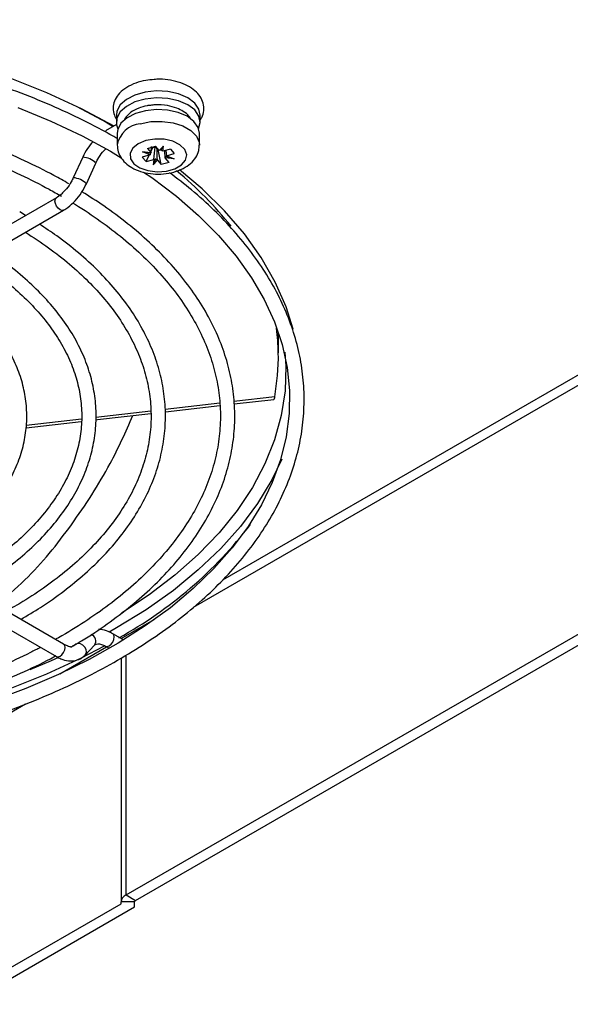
# Model space of a CAD drawing. Header units: millimetres. Extents: x 11 to 939, y -289 to 1138.
# Tile 7 of 86: x 852 to 884, y -275 to -217. Entities that reach past the tile are written whole.
import ezdxf

# ---------------------------------------------------------------- set-up
doc = ezdxf.new("R2010")
doc.units = ezdxf.units.MM

msp = doc.modelspace()

# ---------------------------------------------------------------- linework, layer by layer
at = {"color": 7, "linetype": 'Continuous', "lineweight": 25}
for p, q in [((862.114, -252.036), (923.466, -216.618)), ((855.233, -222.468), (856.976, -223.41)), ((857.57, -222.986), (857.57, -223.394)), ((862.52, -223.394), (862.52, -222.986)), ((857.581, -223.53), (856.929, -223.906)), ((856.976, -223.41), (857.379, -223.647)), ((857.62, -224.054), (857.62, -224.748)), ((862.47, -224.748), (862.47, -224.054)), ((859.408, -224.946), (859.871, -224.816)), ((859.408, -224.946), (859.632, -225.21)), ((859.633, -225.211), (859.65, -224.847)), ((859.64, -225.071), (859.716, -224.909)), ((859.682, -224.869), (859.716, -224.909)), ((859.854, -224.871), (859.716, -224.909)), ((860.094, -225.08), (859.871, -224.816)), ((860.348, -224.811), (860.094, -225.08)), ((860.201, -225.046), (860.348, -224.811)), ((860.305, -225.122), (860.348, -224.811)), ((855.587, -225.466), (855.031, -226.685)), ((857.23, -225.122), (857.856, -225.497)), ((859.559, -225.332), (859.101, -225.461)), ((859.327, -225.728), (859.101, -225.461)), ((859.109, -225.16), (859.632, -225.21)), ((859.559, -225.332), (859.109, -225.16)), ((859.59, -225.218), (859.109, -225.16)), ((859.327, -225.728), (859.509, -225.346)), ((859.562, -225.33), (859.559, -225.332)), ((859.632, -225.21), (859.633, -225.211)), ((860.219, -225.905), (860.038, -225.013)), ((860.094, -225.08), (860.096, -225.08)), ((860.303, -225.121), (860.305, -225.122)), ((860.763, -224.993), (860.305, -225.122)), ((860.457, -225.508), (860.439, -225.084)), ((860.459, -225.511), (860.457, -225.508)), ((860.682, -225.775), (860.459, -225.511)), ((860.981, -225.561), (860.459, -225.511)), ((860.498, -225.067), (860.529, -225.388)), ((860.5, -225.401), (860.981, -225.561)), ((860.529, -225.388), (860.531, -225.389)), ((860.531, -225.389), (860.989, -225.26)), ((860.531, -225.389), (860.981, -225.561)), ((860.763, -224.993), (860.989, -225.26)), ((855.805, -227.038), (856.36, -225.819)), ((859.327, -225.728), (859.785, -225.599)), ((859.89, -225.573), (859.742, -225.91)), ((859.785, -225.599), (859.742, -225.91)), ((859.742, -225.91), (859.996, -225.641)), ((859.787, -225.597), (859.785, -225.599)), ((859.996, -225.641), (859.994, -225.638)), ((859.996, -225.641), (860.219, -225.905)), ((860.682, -225.775), (860.219, -225.905)), ((854.038, -227.862), (834.099, -239.372)), ((834.524, -240.108), (854.463, -228.598)), ((852.218, -228.912), (851.872, -228.704)), ((867.126, -237.028), (867.126, -235.818)), ((863.671, -239.997), (860.451, -240.37)), ((866.919, -239.621), (864.505, -239.901)), ((864.514, -240.04), (866.868, -239.77)), ((859.598, -240.469), (856.362, -240.844)), ((860.463, -240.506), (863.675, -240.137)), ((852.243, -241.45), (855.503, -241.076)), ((855.509, -240.943), (852.261, -241.32)), ((858.142, -269.03), (904.331, -242.366)), ((854.463, -254.22), (834.524, -242.71)), ((858.707, -269.357), (904.897, -242.692)), ((834.099, -243.446), (854.038, -254.957)), ((857.583, -253.267), (857.156, -253.509)), ((857.955, -253.95), (857.354, -253.603)), ((854.463, -254.22), (854.457, -254.217)), ((855.724, -254.863), (856.28, -254.286)), ((856.929, -254.339), (857.146, -254.464)), ((857.849, -255.041), (857.849, -269.439)), ((837.907, -266.01), (852.221, -257.747)), ((858.142, -269.03), (858.707, -269.357)), ((848.126, -275.159), (857.849, -269.546)), ((848.692, -275.486), (858.649, -269.738)), ((858.649, -269.439), (857.849, -269.439)), ((857.849, -269.546), (857.849, -269.439)), ((858.649, -269.738), (858.649, -269.439))]:
    msp.add_line(p, q, dxfattribs=at)
at = {"color": 8, "linetype": 'Continuous', "lineweight": 25}
for p, q in [((863.846, -250.428), (922.567, -216.529)), ((857.849, -253.889), (859.803, -252.761)), ((854.245, -255.97), (856.999, -254.38)), ((858.142, -269.03), (858.142, -254.875))]:
    msp.add_line(p, q, dxfattribs=at)
at = {"color": 7, "linetype": 'Continuous', "lineweight": 25, "flags": 128}
for points in [[(857.442, -223.632), (855.513, -222.606), (853.463, -221.661), (851.302, -220.802), (849.041, -220.035), (846.692, -219.361), (844.265, -218.785), (841.775, -218.31), (839.232, -217.938), (836.65, -217.671), (834.042, -217.511), (831.421, -217.457), (828.799, -217.511), (826.191, -217.671), (823.609, -217.938), (821.066, -218.31), (818.576, -218.785), (816.149, -219.361), (813.8, -220.035), (811.539, -220.802), (809.378, -221.661), (807.328, -222.606), (805.399, -223.632)], [(862.52, -222.986), (862.444, -222.634), (862.19, -222.273), (861.777, -221.966), (861.236, -221.734), (860.607, -221.595), (859.936, -221.559), (859.273, -221.629), (858.667, -221.799), (858.163, -222.058), (857.799, -222.385), (857.602, -222.758), (857.57, -222.986)], [(862.425, -223.786), (862.519, -223.429), (862.444, -223.042), (862.19, -222.682), (861.777, -222.374), (861.236, -222.142), (860.607, -222.003), (859.936, -221.967), (859.273, -222.037), (858.667, -222.208), (858.163, -222.466), (857.799, -222.794), (857.602, -223.166), (857.586, -223.555), (857.665, -223.786)], [(851.768, -222.53), (853.707, -223.336), (855.55, -224.212), (857.23, -225.122), (857.23, -225.122)], [(862.47, -224.054), (862.395, -223.709), (862.147, -223.356), (861.742, -223.054), (861.212, -222.827), (860.595, -222.691), (859.938, -222.655), (859.288, -222.724), (858.695, -222.891), (858.201, -223.145), (857.845, -223.466), (857.651, -223.83), (857.62, -224.054)], [(859.31, -224.491), (858.861, -224.676), (858.541, -224.935), (858.383, -225.24), (858.405, -225.558), (858.606, -225.855), (858.962, -226.098), (859.435, -226.261), (859.975, -226.327), (860.522, -226.287), (861.017, -226.148), (861.408, -225.923), (861.65, -225.637), (861.719, -225.321), (861.606, -225.01), (861.324, -224.736), (860.903, -224.53), (860.39, -224.414), (859.839, -224.401), (859.31, -224.491)], [(859.777, -224.842), (859.795, -224.85), (859.854, -224.871)], [(859.178, -226.354), (859.666, -226.677), (861.109, -227.767), (862.424, -228.908), (863.604, -230.095), (864.646, -231.322), (865.544, -232.584), (866.296, -233.876), (866.898, -235.193), (867.348, -236.53), (867.644, -237.883), (867.784, -239.245), (867.766, -240.611), (867.591, -241.976), (867.258, -243.331), (866.77, -244.671), (866.129, -245.989), (865.338, -247.28), (864.401, -248.538), (863.321, -249.759), (862.104, -250.937), (860.755, -252.067), (859.278, -253.144), (857.681, -254.165), (855.97, -255.123), (854.151, -256.016), (852.234, -256.838), (850.226, -257.587)], [(868.002, -235.614), (867.586, -234.307), (866.942, -232.839), (866.119, -231.401), (865.122, -230.001), (863.955, -228.645), (862.625, -227.339), (861.293, -226.213)], [(867.508, -236.975), (867.562, -237.807), (867.518, -239.264), (867.298, -240.715), (866.903, -242.154), (866.335, -243.574), (865.597, -244.967), (864.693, -246.327), (863.626, -247.648), (862.402, -248.922), (861.028, -250.144), (859.509, -251.308), (857.875, -252.394)], [(856.365, -240.977), (856.458, -240.966), (859.606, -240.604)], [(867.337, -243.295), (866.745, -244.518), (865.902, -245.91), (864.894, -247.265), (863.726, -248.576), (862.405, -249.838), (860.936, -251.044), (859.326, -252.189), (857.583, -253.267)], [(805.965, -254.318), (807.328, -255.028), (809.378, -255.972), (811.539, -256.831), (813.8, -257.599), (816.149, -258.272), (818.576, -258.848), (821.066, -259.323), (823.609, -259.695), (826.191, -259.962), (828.799, -260.123), (831.421, -260.176), (834.042, -260.123), (836.65, -259.962), (839.232, -259.695), (841.775, -259.323), (844.265, -258.848), (846.692, -258.272), (849.041, -257.599), (851.302, -256.831), (853.463, -255.972), (855.513, -255.028), (856.878, -254.317)], [(854.152, -255.017), (853.733, -255.202), (852.472, -255.729)]]:
    msp.add_lwpolyline(points, dxfattribs=at)
at = {"color": 8, "linetype": 'Continuous', "lineweight": 25, "flags": 128}
for points in [[(858.982, -223.49), (859.609, -223.371), (860.269, -223.354), (860.912, -223.441), (861.491, -223.624), (861.962, -223.891), (862.292, -224.221), (862.455, -224.591), (862.47, -224.75)], [(854.463, -228.598), (854.365, -228.617), (854.25, -228.577), (854.135, -228.484), (854.038, -228.353), (853.973, -228.202), (853.95, -228.056), (853.973, -227.937), (854.038, -227.862), (854.038, -227.862)], [(856.931, -254.34), (857.027, -254.358), (857.142, -254.318), (857.257, -254.225), (857.354, -254.094), (857.419, -253.944), (857.442, -253.798), (857.419, -253.678), (857.354, -253.603), (857.354, -253.603)], [(854.038, -254.957), (854.135, -254.975), (854.25, -254.935), (854.365, -254.843), (854.463, -254.711), (854.528, -254.561), (854.551, -254.415), (854.528, -254.295), (854.463, -254.22), (854.463, -254.22)], [(855.724, -254.863), (855.759, -254.819), (855.804, -254.688), (855.789, -254.54), (855.719, -254.395), (855.602, -254.277), (855.458, -254.203), (855.307, -254.185), (855.174, -254.226), (855.122, -254.263)]]:
    msp.add_lwpolyline(points, dxfattribs=at)
at = {"color": 8, "linetype": 'Continuous', "lineweight": 25}
for centre, radius, start, end in [((859.137, -225.024), 1.541, 95.77543, 169.69433), ((855.521, -226.636), 1.172, 44.24972, 86.78704), ((854.969, -227.847), 1.163, 44.08771, 86.9467), ((855.937, -254.046), 0.419, 324.99219, 70.39283)]:
    msp.add_arc(centre, radius, start, end, dxfattribs=at)
at = {"color": 7, "linetype": 'Continuous', "lineweight": 25}
for centre, radius, start, end in [((860.032, -224.253), 0.643, 253.87406, 261.07453), ((847.312, -243.065), 21.74, 38.43783, 50.54165), ((845.564, -231.87), 25.11, 298.96738, 322.47442), ((858.349, -269.488), 0.503, 114.37466, 174.3052), ((858.749, -269.449), 0.101, 114.37466, 174.3052)]:
    msp.add_arc(centre, radius, start, end, dxfattribs=at)
for centre, major_axis, ratio, start_param, end_param in [((860.034, -225.272), (0.376, 0.384), 0.766833, 2.103877, 2.336866), ((860.048, -225.269), (0.479, -0.037), 0.111641, 2.629229, 2.856071), ((860.028, -225.275), (0.475, 0.219), 0.295396, 1.066881, 1.293723), ((860.064, -225.263), (0.457, -0.301), 0.468503, 1.348279, 1.581268), ((860.042, -225.292), (0.251, 0.445), 0.916826, 4.741681, 4.968523), ((860.056, -225.253), (0.477, -0.128), 0.172096, 5.955579, 6.188568), ((860.026, -225.262), (0.463, 0.281), 0.419933, 3.94023, 4.173219), ((860.062, -225.286), (0.432, -0.346), 0.601998, 4.793854, 5.020697)]:
    msp.add_ellipse(centre, major_axis=major_axis, ratio=ratio, start_param=start_param, end_param=end_param, dxfattribs=at)
for points, knots in [([(857.655, -224.386), (857.349, -224.213), (856.463, -223.712), (854.914, -222.935), (852.981, -222.081), (850.955, -221.303), (848.848, -220.603), (846.666, -219.985), (844.421, -219.45), (842.12, -219.002), (839.774, -218.642), (837.393, -218.371), (834.987, -218.191), (832.566, -218.102), (830.14, -218.104), (827.72, -218.198), (825.315, -218.384), (822.936, -218.66), (820.592, -219.025), (818.295, -219.478), (816.052, -220.017), (813.875, -220.639), (811.772, -221.344), (809.75, -222.125), (807.826, -222.986), (806.303, -223.744), (805.465, -224.238), (805.196, -224.397)], [0, 0, 0, 0, 0.021959, 0.063652, 0.105343, 0.147028, 0.188706, 0.230376, 0.27204, 0.313698, 0.35535, 0.396998, 0.438644, 0.480287, 0.52193, 0.563573, 0.605217, 0.646864, 0.688514, 0.730169, 0.77183, 0.813498, 0.855175, 0.896859, 0.938554, 0.980257, 1, 1, 1, 1]), ([(859.795, -220.884), (859.634, -220.896), (859.256, -220.922), (858.701, -221.079), (858.165, -221.331), (857.755, -221.662), (857.487, -222.046), (857.366, -222.464), (857.387, -222.875), (857.514, -223.113), (857.57, -223.218)], [0, 0, 0, 0, 0.103405, 0.243282, 0.384878, 0.528864, 0.653718, 0.772736, 0.89942, 1, 1, 1, 1]), ([(862.52, -223.251), (862.553, -223.207), (862.671, -223.047), (862.748, -222.708), (862.72, -222.279), (862.529, -221.875), (862.214, -221.527), (861.778, -221.236), (861.233, -221.016), (860.613, -220.891), (860.118, -220.848), (859.85, -220.878), (859.795, -220.884)], [0, 0, 0, 0, 0.040774, 0.146483, 0.25896, 0.368041, 0.479583, 0.597925, 0.721061, 0.844875, 0.968322, 1, 1, 1, 1]), ([(854.763, -227.035), (854.475, -226.872), (853.638, -226.399), (852.17, -225.669), (850.335, -224.871), (848.408, -224.15), (846.401, -223.508), (844.323, -222.949), (842.183, -222.474), (839.993, -222.086), (837.763, -221.787), (835.502, -221.578), (833.222, -221.46), (830.933, -221.434), (828.647, -221.499), (826.374, -221.656), (824.125, -221.903), (821.91, -222.24), (819.741, -222.665), (817.627, -223.177), (815.578, -223.771), (813.604, -224.448), (811.713, -225.2), (809.925, -226.034), (808.695, -226.662), (808.096, -227.029), (808.024, -227.074)], [0, 0, 0, 0, 0.023256, 0.067407, 0.111555, 0.155696, 0.199828, 0.24395, 0.288064, 0.332171, 0.376273, 0.420369, 0.464463, 0.508555, 0.552647, 0.596741, 0.640837, 0.684937, 0.729044, 0.773158, 0.817281, 0.861414, 0.905558, 0.949714, 0.993882, 1, 1, 1, 1]), ([(808.519, -227.768), (808.577, -227.733), (809.149, -227.382), (810.34, -226.777), (812.091, -225.963), (813.949, -225.227), (815.889, -224.565), (817.907, -223.982), (819.99, -223.481), (822.13, -223.065), (824.316, -222.736), (826.537, -222.495), (828.782, -222.344), (831.04, -222.283), (833.3, -222.313), (835.551, -222.434), (837.781, -222.645), (839.98, -222.945), (842.137, -223.332), (844.241, -223.804), (846.282, -224.36), (848.25, -224.996), (850.135, -225.708), (851.927, -226.494), (853.316, -227.192), (854.094, -227.633), (854.338, -227.771)], [0, 0, 0, 0, 0.005055, 0.049323, 0.093594, 0.137873, 0.18216, 0.226458, 0.270765, 0.31508, 0.359402, 0.40373, 0.448063, 0.492398, 0.536734, 0.581069, 0.625402, 0.669731, 0.714053, 0.758368, 0.802674, 0.846969, 0.891253, 0.935524, 0.979783, 1, 1, 1, 1]), ([(859.584, -222.409), (859.515, -222.415), (859.267, -222.44), (858.856, -222.57), (858.376, -222.814), (858.184, -223.055), (858.082, -223.183)], [0, 0, 0, 0, 0.101638, 0.366281, 0.665419, 1, 1, 1, 1]), ([(861.974, -223.249), (861.939, -223.176), (861.846, -222.987), (861.537, -222.763), (861.116, -222.55), (860.55, -222.398), (860.001, -222.351), (859.67, -222.397), (859.584, -222.409)], [0, 0, 0, 0, 0.112401, 0.29258, 0.456536, 0.655909, 0.909967, 1, 1, 1, 1]), ([(858.084, -223.185), (858.08, -223.19), (858.063, -223.213), (858.055, -223.245), (858.06, -223.27), (858.061, -223.272)], [0, 0, 0, 0, 0.229507, 0.928318, 1, 1, 1, 1]), ([(805.196, -224.397), (804.891, -224.57), (804.007, -225.073), (802.667, -225.975), (801.178, -227.094), (799.822, -228.272), (798.6, -229.499), (797.518, -230.771), (796.581, -232.082), (795.793, -233.427), (795.158, -234.8), (794.678, -236.193), (794.356, -237.6), (794.192, -239.016), (794.186, -240.434), (794.339, -241.848), (794.648, -243.252), (795.113, -244.641), (795.733, -246.009), (796.504, -247.351), (797.424, -248.66), (798.489, -249.932), (799.695, -251.161), (801.036, -252.341), (802.507, -253.467), (804.101, -254.535), (805.81, -255.539), (807.628, -256.476), (809.547, -257.341), (811.559, -258.131), (813.654, -258.844), (815.825, -259.475), (818.061, -260.023), (820.353, -260.485), (822.692, -260.859), (825.068, -261.144), (827.471, -261.339), (829.891, -261.442), (832.317, -261.454), (834.739, -261.375), (837.147, -261.204), (839.531, -260.942), (841.88, -260.591), (844.186, -260.152), (846.437, -259.627), (848.626, -259.017), (850.741, -258.326), (852.776, -257.555), (854.72, -256.709), (856.565, -255.791), (858.305, -254.803), (859.931, -253.751), (861.436, -252.639), (862.813, -251.47), (864.057, -250.251), (865.161, -248.986), (866.122, -247.68), (866.934, -246.34), (867.593, -244.971), (868.097, -243.581), (868.445, -242.175), (868.634, -240.761), (868.664, -239.343), (868.537, -237.928), (868.252, -236.522), (867.812, -235.13), (867.216, -233.758), (866.469, -232.412), (865.572, -231.097), (864.531, -229.818), (863.344, -228.583), (862.08, -227.433), (861.149, -226.724), (860.709, -226.39)], [0, 0, 0, 0, 0.007507, 0.021763, 0.036019, 0.050275, 0.064526, 0.078768, 0.092996, 0.107205, 0.121389, 0.135543, 0.149668, 0.163767, 0.177847, 0.191922, 0.205999, 0.220091, 0.234206, 0.24835, 0.262521, 0.276717, 0.290934, 0.305164, 0.319405, 0.33365, 0.347899, 0.362147, 0.376393, 0.390638, 0.40488, 0.419119, 0.433357, 0.447592, 0.461825, 0.476057, 0.490288, 0.504518, 0.518747, 0.532977, 0.547207, 0.561438, 0.57567, 0.589904, 0.604139, 0.618377, 0.632618, 0.646862, 0.661108, 0.675358, 0.689611, 0.703867, 0.718123, 0.732379, 0.746631, 0.760875, 0.775105, 0.789318, 0.803506, 0.817665, 0.831795, 0.845897, 0.85998, 0.874054, 0.88813, 0.902219, 0.91633, 0.930469, 0.944636, 0.958829, 0.973042, 0.987271, 1, 1, 1, 1]), ([(856.179, -224.553), (856.071, -224.682), (855.84, -224.959), (855.675, -225.29), (855.587, -225.466)], [0, 0, 0, 0, 0.464418, 1, 1, 1, 1]), ([(856.36, -225.819), (856.398, -225.742), (856.509, -225.515), (856.71, -225.208), (856.886, -225.036), (856.952, -224.972)], [0, 0, 0, 0, 0.242959, 0.717476, 1, 1, 1, 1]), ([(857.628, -224.747), (857.637, -224.884), (857.656, -225.168), (857.865, -225.556), (858.18, -225.894), (858.605, -226.167), (859.132, -226.365), (859.731, -226.469), (860.358, -226.469), (860.971, -226.363), (861.515, -226.154), (861.955, -225.859), (862.265, -225.499), (862.447, -225.118), (862.454, -224.86), (862.457, -224.75)], [0, 0, 0, 0, 0.06612, 0.13726, 0.209744, 0.287733, 0.371494, 0.45721, 0.542962, 0.629558, 0.718065, 0.799742, 0.875501, 0.946827, 1, 1, 1, 1]), ([(855.031, -226.685), (854.994, -226.762), (854.883, -226.989), (854.667, -227.314), (854.475, -227.501), (854.393, -227.58)], [0, 0, 0, 0, 0.227673, 0.672334, 1, 1, 1, 1]), ([(854.463, -228.598), (854.546, -228.545), (854.785, -228.396), (855.153, -228.054), (855.532, -227.574), (855.715, -227.213), (855.805, -227.038)], [0, 0, 0, 0, 0.155374, 0.442773, 0.729207, 1, 1, 1, 1]), ([(854.393, -227.58), (854.365, -227.61), (854.249, -227.736), (854.129, -227.807), (854.038, -227.862)], [0, 0, 0, 0, 0.241365, 1, 1, 1, 1]), ([(854.938, -254.36), (855.132, -254.25), (855.875, -253.83), (857.049, -253.033), (858.45, -251.973), (859.715, -250.855), (860.847, -249.687), (861.836, -248.476), (862.68, -247.226), (863.373, -245.945), (863.911, -244.639), (864.293, -243.314), (864.517, -241.979), (864.582, -240.639), (864.489, -239.301), (864.239, -237.971), (863.833, -236.656), (863.272, -235.36), (862.559, -234.09), (861.697, -232.851), (860.689, -231.65), (859.542, -230.493), (858.256, -229.386), (856.931, -228.385), (855.979, -227.785), (855.545, -227.511)], [0, 0, 0, 0, 0.016074, 0.0614, 0.10673, 0.152055, 0.197361, 0.242631, 0.287844, 0.332977, 0.378009, 0.422928, 0.46774, 0.512467, 0.55715, 0.601831, 0.646553, 0.691356, 0.736262, 0.781274, 0.826381, 0.871564, 0.916802, 0.962074, 1, 1, 1, 1]), ([(855.002, -228.169), (855.054, -228.199), (855.625, -228.54), (856.64, -229.231), (857.99, -230.262), (859.204, -231.345), (860.284, -232.472), (861.223, -233.638), (862.018, -234.837), (862.666, -236.063), (863.162, -237.313), (863.506, -238.579), (863.694, -239.858), (863.726, -241.142), (863.6, -242.427), (863.316, -243.705), (862.876, -244.968), (862.283, -246.211), (861.539, -247.428), (860.649, -248.611), (859.618, -249.757), (858.449, -250.858), (857.151, -251.913), (855.717, -252.908), (854.653, -253.584), (854.038, -253.908), (853.977, -253.94)], [0, 0, 0, 0, 0.0044234, 0.0491953, 0.0939679, 0.1387427, 0.183531, 0.2283492, 0.2732187, 0.3181651, 0.3632146, 0.4083873, 0.4536875, 0.499095, 0.5445629, 0.59001, 0.6353751, 0.6806247, 0.7257521, 0.7707707, 0.8157036, 0.8605758, 0.9054096, 0.9502225, 0.9950271, 1, 1, 1, 1]), ([(851.934, -252.761), (852.33, -252.527), (853.229, -251.997), (854.493, -251.094), (855.742, -250.071), (856.854, -248.994), (857.829, -247.871), (858.658, -246.708), (859.337, -245.511), (859.862, -244.288), (860.23, -243.046), (860.44, -241.792), (860.492, -240.535), (860.385, -239.281), (860.121, -238.036), (859.701, -236.806), (859.127, -235.599), (858.403, -234.419), (857.53, -233.274), (856.516, -232.169), (855.36, -231.113), (854.202, -230.193), (853.377, -229.654), (853.029, -229.426)], [0, 0, 0, 0, 0.0385792, 0.0876515, 0.1367242, 0.1857814, 0.2348018, 0.2837575, 0.3326163, 0.3813479, 0.429933, 0.4783747, 0.5267049, 0.5749812, 0.6232582, 0.6715971, 0.7200493, 0.7686394, 0.8173654, 0.8662065, 0.9151338, 0.9641183, 1, 1, 1, 1]), ([(852.21, -229.898), (852.672, -230.2), (853.597, -230.802), (854.829, -231.777), (855.938, -232.795), (856.909, -233.857), (857.739, -234.956), (858.423, -236.085), (858.958, -237.239), (859.341, -238.412), (859.571, -239.601), (859.644, -240.797), (859.56, -241.996), (859.318, -243.189), (858.92, -244.369), (858.368, -245.529), (857.666, -246.663), (856.818, -247.763), (855.829, -248.824), (854.705, -249.842), (853.448, -250.807), (852.241, -251.62), (851.407, -252.083), (851.078, -252.266)], [0, 0, 0, 0, 0.048084, 0.096188, 0.144297, 0.192426, 0.2406, 0.288852, 0.337218, 0.385734, 0.434419, 0.483263, 0.532213, 0.581166, 0.630022, 0.678728, 0.727272, 0.775674, 0.823965, 0.872183, 0.920356, 0.968508, 1, 1, 1, 1]), ([(849.008, -251.106), (849.241, -250.974), (849.951, -250.573), (851.014, -249.831), (852.194, -248.891), (853.237, -247.893), (854.142, -246.849), (854.901, -245.765), (855.509, -244.647), (855.963, -243.505), (856.258, -242.346), (856.395, -241.178), (856.373, -240.01), (856.193, -238.848), (855.857, -237.7), (855.366, -236.572), (854.724, -235.471), (853.933, -234.403), (853, -233.374), (851.923, -232.396), (850.964, -231.635), (850.323, -231.224), (850.129, -231.1)], [0, 0, 0, 0, 0.026016, 0.079285, 0.132561, 0.185819, 0.23903, 0.292154, 0.345142, 0.397954, 0.450565, 0.50299, 0.555291, 0.607556, 0.659858, 0.712285, 0.76489, 0.817682, 0.870637, 0.923714, 0.976871, 1, 1, 1, 1]), ([(849.314, -231.57), (849.719, -231.837), (850.549, -232.384), (851.649, -233.278), (852.643, -234.228), (853.496, -235.219), (854.207, -236.243), (854.771, -237.295), (855.185, -238.369), (855.446, -239.459), (855.553, -240.56), (855.502, -241.665), (855.293, -242.767), (854.928, -243.856), (854.409, -244.925), (853.741, -245.967), (852.928, -246.975), (851.974, -247.942), (850.89, -248.865), (849.668, -249.729), (848.763, -250.309), (848.238, -250.579), (848.194, -250.602)], [0, 0, 0, 0, 0.049791, 0.101898, 0.154012, 0.20616, 0.258381, 0.310725, 0.363248, 0.415997, 0.468978, 0.522136, 0.575338, 0.628419, 0.681294, 0.733947, 0.786408, 0.838729, 0.890961, 0.943145, 0.99531, 1, 1, 1, 1]), ([(846.11, -249.442), (846.362, -249.297), (847.049, -248.904), (848.043, -248.19), (849.09, -247.313), (849.999, -246.38), (850.766, -245.403), (851.384, -244.389), (851.848, -243.346), (852.155, -242.284), (852.302, -241.213), (852.29, -240.14), (852.12, -239.074), (851.794, -238.024), (851.315, -236.994), (850.684, -235.994), (849.908, -235.029), (848.986, -234.109), (848.093, -233.353), (847.462, -232.929), (847.23, -232.773)], [0, 0, 0, 0, 0.0341935, 0.0930242, 0.1518583, 0.2106577, 0.2693693, 0.3279241, 0.3862491, 0.4442939, 0.5020628, 0.5596341, 0.6171426, 0.6746978, 0.7324353, 0.7904293, 0.8486843, 0.9071551, 0.9657761, 1, 1, 1, 1]), ([(866.919, -239.621), (867.033, -238.784), (867.203, -237.54), (867.068, -236.056), (867.024, -235.569)], [0, 0, 0, 0, 0.672203, 1, 1, 1, 1]), ([(866.867, -239.76), (866.872, -239.76), (866.886, -239.761), (866.905, -239.693), (866.917, -239.633), (866.919, -239.621)], [0, 0, 0, 0, 0.322845, 0.867333, 1, 1, 1, 1]), ([(850.486, -251.925), (851.063, -251.438), (852.721, -250.038), (854.973, -247.204), (857.112, -243.936), (858.122, -241.681), (858.55, -240.726)], [0, 0, 0, 0, 0.163311, 0.469167, 0.775203, 1, 1, 1, 1]), ([(857.354, -253.603), (857.268, -253.559), (857.037, -253.439), (856.751, -253.346), (856.561, -253.362), (856.519, -253.365)], [0, 0, 0, 0, 0.314557, 0.846447, 1, 1, 1, 1]), ([(853.091, -254.41), (852.897, -254.514), (852.156, -254.913), (850.759, -255.538), (848.911, -256.28), (846.969, -256.941), (844.953, -257.525), (842.87, -258.026), (840.73, -258.443), (838.544, -258.773), (836.324, -259.015), (834.079, -259.167), (831.821, -259.228), (829.561, -259.199), (827.31, -259.079), (825.08, -258.869), (822.881, -258.57), (820.723, -258.184), (818.619, -257.712), (816.577, -257.157), (814.608, -256.523), (812.725, -255.809), (811.096, -255.107), (810.144, -254.614), (809.749, -254.41)], [0, 0, 0, 0, 0.01676, 0.064204, 0.111655, 0.159116, 0.206587, 0.254069, 0.301559, 0.349057, 0.396561, 0.44407, 0.491582, 0.539095, 0.586607, 0.634116, 0.681621, 0.729119, 0.776609, 0.82409, 0.871559, 0.919016, 0.966459, 1, 1, 1, 1]), ([(854.693, -254.324), (854.691, -254.324), (854.631, -254.314), (854.546, -254.267), (854.463, -254.22)], [0, 0, 0, 0, 0.022509, 1, 1, 1, 1]), ([(854.692, -254.324), (854.714, -254.331), (854.767, -254.349), (854.842, -254.37), (854.909, -254.38), (854.929, -254.374), (854.938, -254.372)], [0, 0, 0, 0, 0.182628, 0.458886, 0.753976, 1, 1, 1, 1]), ([(855.112, -254.274), (855.096, -254.29), (855.059, -254.326), (855.003, -254.336), (854.971, -254.341)], [0, 0, 0, 0, 0.438032, 1, 1, 1, 1]), ([(856.28, -254.286), (856.297, -254.271), (856.35, -254.223), (856.455, -254.191), (856.676, -254.212), (856.851, -254.3), (856.929, -254.339)], [0, 0, 0, 0, 0.152694, 0.484933, 0.771222, 1, 1, 1, 1]), ([(808.882, -254.911), (809.228, -255.099), (810.132, -255.59), (811.711, -256.306), (813.596, -257.063), (815.571, -257.738), (817.619, -258.333), (819.734, -258.845), (821.903, -259.27), (824.118, -259.607), (826.367, -259.855), (828.64, -260.012), (830.926, -260.078), (833.215, -260.052), (835.495, -259.934), (837.756, -259.725), (839.986, -259.427), (842.176, -259.039), (844.316, -258.565), (846.394, -258.006), (848.4, -257.364), (850.33, -256.644), (852.157, -255.842), (853.387, -255.253), (853.973, -254.915), (854.016, -254.89)], [0, 0, 0, 0, 0.028548, 0.074668, 0.12078, 0.166882, 0.212975, 0.259059, 0.305135, 0.351205, 0.397268, 0.443328, 0.489386, 0.535443, 0.581501, 0.627562, 0.673626, 0.719695, 0.765771, 0.811857, 0.857952, 0.904059, 0.950178, 0.996309, 1, 1, 1, 1]), ([(854.038, -254.957), (854.124, -255.002), (854.356, -255.124), (854.737, -255.222), (855.161, -255.204), (855.498, -255.069), (855.661, -254.921), (855.724, -254.863)], [0, 0, 0, 0, 0.146787, 0.394991, 0.62787, 0.853534, 1, 1, 1, 1])]:
    msp.add_open_spline(points, degree=3, knots=knots, dxfattribs=at)
for points in [[(859.787, -225.597), (859.809, -225.355), (859.831, -225.113), (859.854, -224.871)], [(859.994, -225.638), (859.984, -225.39), (859.973, -225.141), (859.962, -224.892)]]:
    msp.add_open_spline(points, degree=3, dxfattribs=at)

doc.saveas('drawing.dxf')
